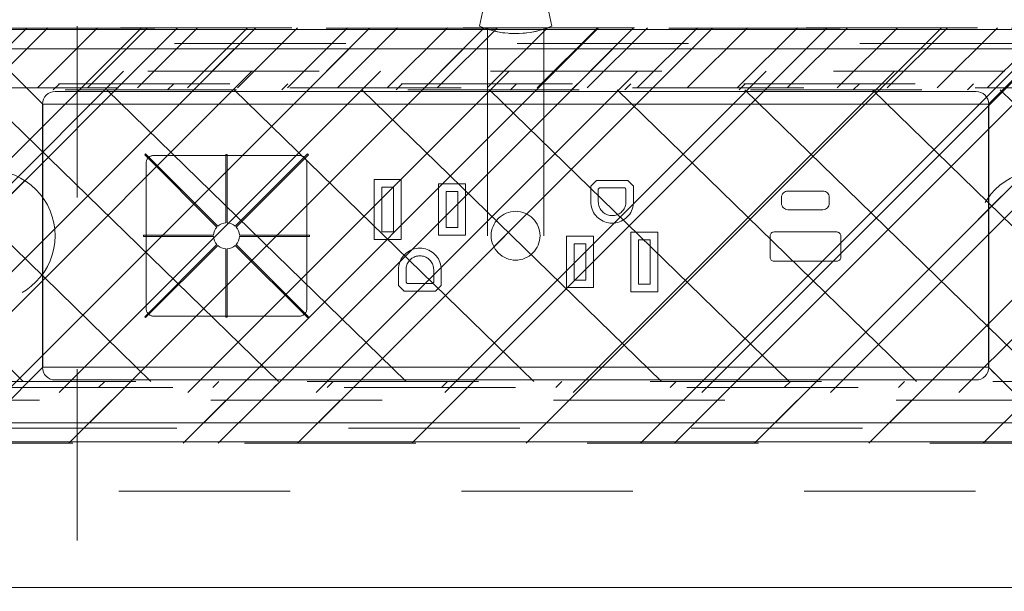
# Model space of a CAD drawing. Header units: inches. Extents: x -467 to -292, y -214 to 28.
# Tile 59 of 81: x -358.16 to -350.5, y 18.4 to 22.84. Entities that reach past the tile are written whole.
import ezdxf

# ---------------------------------------------------------------- set-up
doc = ezdxf.new("R2010")
doc.units = ezdxf.units.IN
doc.header["$LTSCALE"] = 32
doc.header["$MEASUREMENT"] = 0
doc.header["$PDMODE"] = 1
doc.header["$PDSIZE"] = -2
doc.linetypes.add('Dash Style-1', pattern=[0.083328, 0.041656, -0.041672])
for name, color, linetype, lineweight in [('Black', 7, 'Continuous', 18), ('DashLine', 7, 'Dash Style-1', 13), ('DashLineFill', 7, 'Dash Style-1', 13), ('Dean-Bezel', 7, 'Continuous', 18), ('Drawing', 7, 'Continuous', 18), ('Metal-UtilityGrommet', 7, 'Continuous', 13), ('None', 7, 'Continuous', 18), ('Slate-MetalShroud', 7, 'Continuous', 18), ('SolidLine', 7, 'Continuous', 15), ('Wood_1-H', 7, 'Continuous', 13)]:
    doc.layers.add(name, color=color, linetype=linetype, lineweight=lineweight)
doc.layers.add('Electrical', color=1, linetype='Dash Style-1', lineweight=15, true_color=0xff0000)
doc.layers.add('Textile-Cushion', color=7, linetype='Continuous', lineweight=18, true_color=0x4c4c4c)
pattern_1 = [(45, (0, 0), (-1.613, 1.9357), []), (45, (-1.0608, 1.0608), (-0.472346, 0.41676), [])]

# ---------------------------------------------------------------- blocks, each defined once
blk = doc.blocks.new('Group-25')
at = {"layer": 'Electrical', "linetype": 'Continuous', "lineweight": 5, "true_color": 0xdd0000}
h = blk.add_hatch(dxfattribs=at)
h.set_pattern_fill('ElectricalHatch', color=12, style=0, pattern_type=2)
h.set_pattern_definition([(45, (0, 0), (-0.33333333, -0.7222222), [])])
h.paths.add_polyline_path([(12.7579, -15.6969), (119.1752, -15.6969), (119.1752, -16.1654), (12.7579, -16.1654)])
at = {"layer": 'DashLine', "flags": 128}
blk.add_lwpolyline([(83.6673, -13.7677), (84.4154, -13.7677), (84.4154, -24.5709), (83.6673, -24.5709)], close=True, dxfattribs=at)
at = {"layer": 'Electrical', "flags": 128}
blk.add_lwpolyline([(12.7579, -15.6969), (119.1752, -15.6969), (119.1752, -16.1654), (12.7579, -16.1654)], close=True, dxfattribs=at)
blk = doc.blocks.new('Group-26')
at = {"layer": 'None'}
blk.add_blockref('Group-25', (0, 0), dxfattribs=at)
blk = doc.blocks.new('SL Overhead (2D)')
at = {"layer": 'None'}
blk.add_blockref('Group-26', (0, 0), dxfattribs=at)
at = {"layer": 'Drawing', "color": 0, "flags": 1}
for tag in ['Tag', 'Catalog', 'Option1', 'Option2', 'Option3', 'Option4', 'Option5', 'Option6', 'Option7', 'Option8', 'Option9', 'Option10', 'Option11', 'Option12', 'Custom', 'FinishGroup', 'Discount', 'Item2', 'Item3', 'Item6', 'Item8', 'Item9', 'Item10', 'Item12', 'Item13', 'Item16', 'Item18', 'Item19', 'Item20', 'Item21', 'Item22', 'Item23', 'Item24', 'Item25', 'Item1', 'Item4', 'Item5', 'Item7', 'Item11', 'Item14', 'Item15', 'Item17']:
    blk.add_attdef(tag, (-82.6696, -130.5265), '', height=0.00709, dxfattribs=at)
blk = doc.blocks.new('Group-42')
at = {"layer": 'Dean-Bezel'}
for p, q in [((4.11, 1.4545), (-4.11, 1.4545)), ((-3.6805, 1.024), (-3.6797, 1.023)), ((-3.6785, 1.023), (-3.6797, 1.023)), ((3.6797, 1.023), (3.6785, 1.023)), ((3.6805, 1.024), (3.6797, 1.023)), ((-2.853, 0.6102), (-2.8489, 0.6133)), ((-2.8489, 0.6133), (-2.8445, 0.6161)), ((-2.8445, 0.6161), (-2.84, 0.6185)), ((-2.84, 0.6185), (-2.8352, 0.6204)), ((-2.8352, 0.6204), (-2.8303, 0.622)), ((-2.8303, 0.622), (-2.8253, 0.6231)), ((-2.8253, 0.6231), (-2.8201, 0.6238)), ((-2.8201, 0.6238), (-2.815, 0.624)), ((-1.6831, 0.624), (-2.815, 0.624)), ((-1.6831, 0.624), (-1.678, 0.6238)), ((-1.678, 0.6238), (-1.6729, 0.6231)), ((-1.6729, 0.6231), (-1.6678, 0.622)), ((-1.6678, 0.622), (-1.6629, 0.6204)), ((-1.6629, 0.6204), (-1.6582, 0.6185)), ((-1.6582, 0.6185), (-1.6536, 0.6161)), ((-1.6536, 0.6161), (-1.6492, 0.6133)), ((-1.6492, 0.6133), (-1.6451, 0.6102)), ((-2.8738, 0.5701), (-2.8741, -0.5669)), ((-2.8738, 0.5701), (-2.8732, 0.5752)), ((-2.8732, 0.5752), (-2.872, 0.5802)), ((-2.872, 0.5802), (-2.8705, 0.5851)), ((-2.8705, 0.5851), (-2.8685, 0.5899)), ((-2.8685, 0.5899), (-2.8661, 0.5945)), ((-2.8661, 0.5945), (-2.8634, 0.5988)), ((-2.8634, 0.5988), (-2.8602, 0.6029)), ((-2.8602, 0.6029), (-2.8568, 0.6067)), ((-2.8568, 0.6067), (-2.853, 0.6102)), ((-1.6451, 0.6102), (-1.6414, 0.6067)), ((-1.6414, 0.6067), (-1.6379, 0.6029)), ((-1.6379, 0.6029), (-1.6347, 0.5988)), ((-1.6347, 0.5988), (-1.632, 0.5945)), ((-1.632, 0.5945), (-1.6296, 0.5899)), ((-1.6296, 0.5899), (-1.6276, 0.5851)), ((-1.6276, 0.5851), (-1.6261, 0.5802)), ((-1.6261, 0.5802), (-1.625, 0.5752)), ((-1.625, 0.5752), (-1.6243, 0.5701)), ((-1.6243, 0.5701), (-1.6241, -0.5669)), ((-1.0997, 0.4362), (-1.0997, -0.0282)), ((-0.8903, 0.4362), (-1.0997, 0.4362)), ((-0.8903, -0.0282), (-0.8903, 0.4362)), ((-0.5997, 0.4037), (-0.5997, 0.0043)), ((-0.3904, 0.4037), (-0.5997, 0.4037)), ((-0.3904, 0.0043), (-0.3904, 0.4037)), ((0.6289, 0.4307), (0.5843, 0.3861)), ((0.5843, 0.3861), (0.5843, 0.264)), ((0.8731, 0.4307), (0.6289, 0.4307)), ((0.8731, 0.4307), (0.9177, 0.3861)), ((0.9177, 0.264), (0.9177, 0.3861)), ((-1.0406, 0.0309), (-1.0406, 0.3771)), ((-0.9494, 0.3771), (-1.0406, 0.3771)), ((-0.9494, 0.3771), (-0.9494, 0.0309)), ((-0.5406, 0.0634), (-0.5406, 0.3446)), ((-0.4494, 0.3446), (-0.5406, 0.3446)), ((-0.4494, 0.3446), (-0.4494, 0.0634)), ((0.6434, 0.3617), (0.6533, 0.3716)), ((0.6434, 0.264), (0.6434, 0.3617)), ((0.8487, 0.3716), (0.6533, 0.3716)), ((0.8487, 0.3716), (0.8586, 0.3617)), ((0.8586, 0.3617), (0.8582, 0.2546)), ((0.5843, 0.264), (0.5849, 0.2494)), ((0.5849, 0.2494), (0.5869, 0.235)), ((0.5869, 0.235), (0.59, 0.2208)), ((0.6438, 0.2546), (0.6434, 0.264)), ((0.645, 0.2453), (0.6438, 0.2546)), ((0.647, 0.2362), (0.645, 0.2453)), ((0.6499, 0.2272), (0.647, 0.2362)), ((0.855, 0.2362), (0.8521, 0.2272)), ((0.857, 0.2453), (0.855, 0.2362)), ((0.8582, 0.2546), (0.857, 0.2453)), ((0.912, 0.2208), (0.9151, 0.235)), ((0.9151, 0.235), (0.9171, 0.2494)), ((0.9171, 0.2494), (0.9177, 0.264)), ((0.59, 0.2208), (0.5944, 0.207)), ((0.6, 0.1935), (0.5944, 0.207)), ((0.6, 0.1935), (0.6067, 0.1807)), ((0.6067, 0.1807), (0.6145, 0.1684)), ((0.6145, 0.1684), (0.6233, 0.1569)), ((0.6233, 0.1569), (0.6332, 0.1462)), ((0.6535, 0.2185), (0.6499, 0.2272)), ((0.6578, 0.2102), (0.6535, 0.2185)), ((0.6628, 0.2023), (0.6578, 0.2102)), ((0.6686, 0.1948), (0.6628, 0.2023)), ((0.6749, 0.1879), (0.6686, 0.1948)), ((0.6818, 0.1816), (0.6749, 0.1879)), ((0.6893, 0.1759), (0.6818, 0.1816)), ((0.6972, 0.1708), (0.6893, 0.1759)), ((0.7055, 0.1665), (0.6972, 0.1708)), ((0.7142, 0.1629), (0.7055, 0.1665)), ((0.7232, 0.1601), (0.7142, 0.1629)), ((0.7323, 0.1581), (0.7232, 0.1601)), ((0.7416, 0.1568), (0.7323, 0.1581)), ((0.751, 0.1564), (0.7416, 0.1568)), ((0.7604, 0.1568), (0.751, 0.1564)), ((0.7697, 0.1581), (0.7604, 0.1568)), ((0.7788, 0.1601), (0.7697, 0.1581)), ((0.7878, 0.1629), (0.7788, 0.1601)), ((0.7965, 0.1665), (0.7878, 0.1629)), ((0.8048, 0.1708), (0.7965, 0.1665)), ((0.8127, 0.1759), (0.8048, 0.1708)), ((0.8202, 0.1816), (0.8127, 0.1759)), ((0.8271, 0.1879), (0.8202, 0.1816)), ((0.8334, 0.1948), (0.8271, 0.1879)), ((0.8392, 0.2023), (0.8334, 0.1948)), ((0.8442, 0.2102), (0.8392, 0.2023)), ((0.8485, 0.2185), (0.8442, 0.2102)), ((0.8521, 0.2272), (0.8485, 0.2185)), ((0.8688, 0.1462), (0.8787, 0.1569)), ((0.8787, 0.1569), (0.8875, 0.1684)), ((0.8875, 0.1684), (0.8953, 0.1807)), ((0.8953, 0.1807), (0.902, 0.1935)), ((0.902, 0.1935), (0.9076, 0.207)), ((0.9076, 0.207), (0.912, 0.2208)), ((0.6332, 0.1462), (0.6439, 0.1363)), ((0.6439, 0.1363), (0.6554, 0.1275)), ((0.6554, 0.1275), (0.6677, 0.1197)), ((0.6677, 0.1197), (0.6806, 0.113)), ((0.6806, 0.113), (0.694, 0.1074)), ((0.694, 0.1074), (0.7079, 0.103)), ((0.7079, 0.103), (0.7221, 0.0999)), ((0.7221, 0.0999), (0.7365, 0.098)), ((0.7365, 0.098), (0.751, 0.0974)), ((0.751, 0.0974), (0.7655, 0.098)), ((0.7655, 0.098), (0.7799, 0.0999)), ((0.7799, 0.0999), (0.7941, 0.103)), ((0.7941, 0.103), (0.808, 0.1074)), ((0.808, 0.1074), (0.8214, 0.113)), ((0.8214, 0.113), (0.8343, 0.1197)), ((0.8343, 0.1197), (0.8466, 0.1275)), ((0.8466, 0.1275), (0.8581, 0.1363)), ((0.8581, 0.1363), (0.8688, 0.1462)), ((-0.9494, 0.0309), (-1.0406, 0.0309)), ((-0.3904, 0.0043), (-0.5997, 0.0043)), ((-0.4494, 0.0634), (-0.5406, 0.0634)), ((0.8963, 0.0282), (0.8963, -0.4362)), ((1.1057, 0.0282), (0.8963, 0.0282)), ((1.1057, -0.4362), (1.1057, 0.0282)), ((-0.8903, -0.0282), (-1.0997, -0.0282)), ((0.3964, -0.0043), (0.3964, -0.4037)), ((0.6057, -0.0043), (0.3964, -0.0043)), ((0.4554, -0.3446), (0.4554, -0.0634)), ((0.5466, -0.0634), (0.4554, -0.0634)), ((0.5466, -0.0634), (0.5466, -0.3446)), ((0.6057, -0.4037), (0.6057, -0.0043)), ((0.9554, -0.3771), (0.9554, -0.0309)), ((1.0466, -0.0309), (0.9554, -0.0309)), ((1.0466, -0.0309), (1.0466, -0.3771)), ((-0.8628, -0.1462), (-0.8727, -0.1569)), ((-0.8521, -0.1363), (-0.8628, -0.1462)), ((-0.8406, -0.1275), (-0.8521, -0.1363)), ((-0.8283, -0.1197), (-0.8406, -0.1275)), ((-0.8154, -0.113), (-0.8283, -0.1197)), ((-0.802, -0.1074), (-0.8154, -0.113)), ((-0.7881, -0.103), (-0.802, -0.1074)), ((-0.7739, -0.0999), (-0.7881, -0.103)), ((-0.7595, -0.098), (-0.7739, -0.0999)), ((-0.745, -0.0974), (-0.7595, -0.098)), ((-0.7305, -0.098), (-0.745, -0.0974)), ((-0.7161, -0.0999), (-0.7305, -0.098)), ((-0.7019, -0.103), (-0.7161, -0.0999)), ((-0.688, -0.1074), (-0.7019, -0.103)), ((-0.6746, -0.113), (-0.688, -0.1074)), ((-0.6617, -0.1197), (-0.6746, -0.113)), ((-0.6494, -0.1275), (-0.6617, -0.1197)), ((-0.6379, -0.1363), (-0.6494, -0.1275)), ((-0.6272, -0.1462), (-0.6379, -0.1363)), ((-0.6173, -0.1569), (-0.6272, -0.1462)), ((-0.906, -0.2208), (-0.9091, -0.235)), ((-0.9016, -0.207), (-0.906, -0.2208)), ((-0.896, -0.1935), (-0.9016, -0.207)), ((-0.8893, -0.1807), (-0.896, -0.1935)), ((-0.8815, -0.1684), (-0.8893, -0.1807)), ((-0.8727, -0.1569), (-0.8815, -0.1684)), ((-0.849, -0.2362), (-0.8461, -0.2272)), ((-0.8461, -0.2272), (-0.8425, -0.2185)), ((-0.8425, -0.2185), (-0.8382, -0.2102)), ((-0.8382, -0.2102), (-0.8332, -0.2023)), ((-0.8332, -0.2023), (-0.8274, -0.1948)), ((-0.8274, -0.1948), (-0.8211, -0.1879)), ((-0.8211, -0.1879), (-0.8142, -0.1816)), ((-0.8142, -0.1816), (-0.8067, -0.1759)), ((-0.8067, -0.1759), (-0.7988, -0.1708)), ((-0.7988, -0.1708), (-0.7905, -0.1665)), ((-0.7905, -0.1665), (-0.7818, -0.1629)), ((-0.7818, -0.1629), (-0.7728, -0.1601)), ((-0.7728, -0.1601), (-0.7637, -0.1581)), ((-0.7637, -0.1581), (-0.7544, -0.1568)), ((-0.7544, -0.1568), (-0.745, -0.1564)), ((-0.745, -0.1564), (-0.7356, -0.1568)), ((-0.7356, -0.1568), (-0.7263, -0.1581)), ((-0.7263, -0.1581), (-0.7172, -0.1601)), ((-0.7172, -0.1601), (-0.7082, -0.1629)), ((-0.7082, -0.1629), (-0.6995, -0.1665)), ((-0.6995, -0.1665), (-0.6912, -0.1708)), ((-0.6912, -0.1708), (-0.6833, -0.1759)), ((-0.6833, -0.1759), (-0.6758, -0.1816)), ((-0.6758, -0.1816), (-0.6689, -0.1879)), ((-0.6689, -0.1879), (-0.6626, -0.1948)), ((-0.6626, -0.1948), (-0.6568, -0.2023)), ((-0.6568, -0.2023), (-0.6518, -0.2102)), ((-0.6518, -0.2102), (-0.6475, -0.2185)), ((-0.6475, -0.2185), (-0.6439, -0.2272)), ((-0.6439, -0.2272), (-0.641, -0.2362)), ((-0.6085, -0.1684), (-0.6173, -0.1569)), ((-0.6007, -0.1807), (-0.6085, -0.1684)), ((-0.594, -0.1935), (-0.6007, -0.1807)), ((-0.5884, -0.207), (-0.594, -0.1935)), ((-0.584, -0.2208), (-0.5884, -0.207)), ((-0.5809, -0.235), (-0.584, -0.2208)), ((-0.9111, -0.2494), (-0.9117, -0.264)), ((-0.9117, -0.264), (-0.9117, -0.3861)), ((-0.9091, -0.235), (-0.9111, -0.2494)), ((-0.8526, -0.3617), (-0.8522, -0.2546)), ((-0.8522, -0.2546), (-0.851, -0.2453)), ((-0.851, -0.2453), (-0.849, -0.2362)), ((-0.641, -0.2362), (-0.639, -0.2453)), ((-0.639, -0.2453), (-0.6378, -0.2546)), ((-0.6378, -0.2546), (-0.6374, -0.264)), ((-0.6374, -0.264), (-0.6374, -0.3617)), ((-0.5789, -0.2494), (-0.5809, -0.235)), ((-0.5783, -0.264), (-0.5789, -0.2494)), ((-0.5783, -0.264), (-0.5783, -0.3861)), ((-0.8427, -0.3716), (-0.8526, -0.3617)), ((-0.6473, -0.3716), (-0.8427, -0.3716)), ((-0.6473, -0.3716), (-0.6374, -0.3617)), ((0.5466, -0.3446), (0.4554, -0.3446)), ((1.0466, -0.3771), (0.9554, -0.3771)), ((-0.9117, -0.3861), (-0.8671, -0.4307)), ((-0.6229, -0.4307), (-0.8671, -0.4307)), ((-0.6229, -0.4307), (-0.5783, -0.3861)), ((0.6057, -0.4037), (0.3964, -0.4037)), ((1.1057, -0.4362), (0.8963, -0.4362)), ((3.6785, -1.023), (3.6785, -0.5311)), ((-2.8738, -0.5721), (-2.8741, -0.5669)), ((-2.8732, -0.5772), (-2.8738, -0.5721)), ((-2.872, -0.5822), (-2.8732, -0.5772)), ((-2.8705, -0.5871), (-2.872, -0.5822)), ((-2.8685, -0.5919), (-2.8705, -0.5871)), ((-2.8661, -0.5965), (-2.8685, -0.5919)), ((-2.8634, -0.6008), (-2.8661, -0.5965)), ((-2.8602, -0.6049), (-2.8634, -0.6008)), ((-2.8568, -0.6087), (-2.8602, -0.6049)), ((-2.853, -0.6122), (-2.8568, -0.6087)), ((-2.8489, -0.6153), (-2.853, -0.6122)), ((-1.6451, -0.6122), (-1.6492, -0.6153)), ((-1.6414, -0.6087), (-1.6451, -0.6122)), ((-1.6379, -0.6049), (-1.6414, -0.6087)), ((-1.6347, -0.6008), (-1.6379, -0.6049)), ((-1.632, -0.5965), (-1.6347, -0.6008)), ((-1.6296, -0.5919), (-1.632, -0.5965)), ((-1.6276, -0.5871), (-1.6296, -0.5919)), ((-1.6261, -0.5822), (-1.6276, -0.5871)), ((-1.625, -0.5772), (-1.6261, -0.5822)), ((-1.6243, -0.5721), (-1.625, -0.5772)), ((-1.6241, -0.5669), (-1.6243, -0.5721)), ((-2.8445, -0.6181), (-2.8489, -0.6153)), ((-2.84, -0.6205), (-2.8445, -0.6181)), ((-2.8352, -0.6224), (-2.84, -0.6205)), ((-2.8303, -0.624), (-2.8352, -0.6224)), ((-2.8253, -0.6251), (-2.8303, -0.624)), ((-2.8201, -0.6258), (-2.8253, -0.6251)), ((-2.815, -0.626), (-2.8201, -0.6258)), ((-1.6831, -0.626), (-2.815, -0.626)), ((-1.678, -0.6258), (-1.6831, -0.626)), ((-1.6729, -0.6251), (-1.678, -0.6258)), ((-1.6678, -0.624), (-1.6729, -0.6251)), ((-1.6629, -0.6224), (-1.6678, -0.624)), ((-1.6582, -0.6205), (-1.6629, -0.6224)), ((-1.6536, -0.6181), (-1.6582, -0.6205)), ((-1.6492, -0.6153), (-1.6536, -0.6181)), ((3.6785, -1.023), (3.7267, -1.0712)), ((4.11, -1.4545), (-4.11, -1.4545))]:
    blk.add_line(p, q, dxfattribs=at)
blk = doc.blocks.new('Dean-PPUG-BK (2D)')
at = {"layer": 'DashLineFill', "linetype": 'Continuous', "lineweight": 13}
h = blk.add_hatch(dxfattribs=at)
h.set_pattern_fill('Steel', color=253, style=0, pattern_type=2)
h.set_pattern_definition(pattern_1)
h.paths.add_polyline_path([(-4.11, 1.4545), (4.11, 1.4545), (4.11, -1.4545), (-4.11, -1.4545)])
h = blk.add_hatch(dxfattribs=at)
h.set_pattern_fill('Steel', color=253, style=0, pattern_type=2)
h.set_pattern_definition(pattern_1)
h.paths.add_polyline_path([(-4.091, 0.5085), (-4.0412, 0.5061), (-3.9918, 0.4987), (-3.9434, 0.4866), (-3.8964, 0.4698), (-3.8513, 0.4485), (-3.8085, 0.4228), (-3.7684, 0.3931), (-3.7314, 0.3596), (-3.6979, 0.3226), (-3.6682, 0.2825), (-3.6425, 0.2397), (-3.6212, 0.1946), (-3.6044, 0.1476), (-3.5923, 0.0992), (-3.5849, 0.0498), (-3.5825, 0), (-3.5849, -0.0498), (-3.5923, -0.0992), (-3.6044, -0.1476), (-3.6212, -0.1946), (-3.6425, -0.2397), (-3.6682, -0.2825), (-3.6979, -0.3226), (-3.7314, -0.3596), (-3.7684, -0.3931), (-3.8085, -0.4228), (-3.8513, -0.4485), (-3.8964, -0.4698), (-3.9434, -0.4866), (-3.9918, -0.4987), (-4.0412, -0.5061), (-4.091, -0.5085), (-4.1408, -0.5061), (-4.1902, -0.4987), (-4.2386, -0.4866), (-4.2856, -0.4698), (-4.3307, -0.4485), (-4.3735, -0.4228), (-4.4136, -0.3931), (-4.4506, -0.3596), (-4.4841, -0.3226), (-4.5138, -0.2825), (-4.5395, -0.2397), (-4.5608, -0.1946), (-4.5776, -0.1476), (-4.5897, -0.0992), (-4.5971, -0.0498), (-4.5995, 0), (-4.5971, 0.0498), (-4.5897, 0.0992), (-4.5776, 0.1476), (-4.5608, 0.1946), (-4.5395, 0.2397), (-4.5138, 0.2825), (-4.4841, 0.3226), (-4.4506, 0.3596), (-4.4136, 0.3931), (-4.3735, 0.4228), (-4.3307, 0.4485), (-4.2856, 0.4698), (-4.2386, 0.4866), (-4.1902, 0.4987), (-4.1408, 0.5061)])
h = blk.add_hatch(dxfattribs=at)
h.set_pattern_fill('Steel', color=253, style=0, pattern_type=2)
h.set_pattern_definition(pattern_1)
h.paths.add_polyline_path([(4.091, 0.5085), (4.1408, 0.5061), (4.1902, 0.4987), (4.2386, 0.4866), (4.2856, 0.4698), (4.3307, 0.4485), (4.3735, 0.4228), (4.4136, 0.3931), (4.4506, 0.3596), (4.4841, 0.3226), (4.5138, 0.2825), (4.5395, 0.2397), (4.5608, 0.1946), (4.5776, 0.1476), (4.5897, 0.0992), (4.5971, 0.0498), (4.5995, 0), (4.5971, -0.0498), (4.5897, -0.0992), (4.5776, -0.1476), (4.5608, -0.1946), (4.5395, -0.2397), (4.5138, -0.2825), (4.4841, -0.3226), (4.4506, -0.3596), (4.4136, -0.3931), (4.3735, -0.4228), (4.3307, -0.4485), (4.2856, -0.4698), (4.2386, -0.4866), (4.1902, -0.4987), (4.1408, -0.5061), (4.091, -0.5085), (4.0412, -0.5061), (3.9918, -0.4987), (3.9434, -0.4866), (3.8964, -0.4698), (3.8513, -0.4485), (3.8085, -0.4228), (3.7684, -0.3931), (3.7314, -0.3596), (3.6979, -0.3226), (3.6682, -0.2825), (3.6425, -0.2397), (3.6212, -0.1946), (3.6044, -0.1476), (3.5923, -0.0992), (3.5849, -0.0498), (3.5825, 0), (3.5849, 0.0498), (3.5923, 0.0992), (3.6044, 0.1476), (3.6212, 0.1946), (3.6425, 0.2397), (3.6682, 0.2825), (3.6979, 0.3226), (3.7314, 0.3596), (3.7684, 0.3931), (3.8085, 0.4228), (3.8513, 0.4485), (3.8964, 0.4698), (3.9434, 0.4866), (3.9918, 0.4987), (4.0412, 0.5061)])
h = blk.add_hatch(dxfattribs=at)
h.set_pattern_fill('Steel', color=253, style=0, pattern_type=2)
h.set_pattern_definition(pattern_1)
h.paths.add_polyline_path([(0, 0.19), (0.0186, 0.1891), (0.0371, 0.1863), (0.0552, 0.1818), (0.0727, 0.1755), (0.0896, 0.1676), (0.1056, 0.158), (0.1205, 0.1469), (0.1344, 0.1344), (0.1469, 0.1205), (0.158, 0.1056), (0.1676, 0.0896), (0.1755, 0.0727), (0.1818, 0.0552), (0.1863, 0.0371), (0.1891, 0.0186), (0.19, 0), (0.1891, -0.0186), (0.1863, -0.0371), (0.1818, -0.0552), (0.1755, -0.0727), (0.1676, -0.0896), (0.158, -0.1056), (0.1469, -0.1205), (0.1344, -0.1344), (0.1205, -0.1469), (0.1056, -0.158), (0.0896, -0.1676), (0.0727, -0.1755), (0.0552, -0.1818), (0.0371, -0.1863), (0.0186, -0.1891), (0, -0.19), (-0.0186, -0.1891), (-0.0371, -0.1863), (-0.0552, -0.1818), (-0.0727, -0.1755), (-0.0896, -0.1676), (-0.1056, -0.158), (-0.1205, -0.1469), (-0.1344, -0.1344), (-0.1469, -0.1205), (-0.158, -0.1056), (-0.1676, -0.0896), (-0.1755, -0.0727), (-0.1818, -0.0552), (-0.1863, -0.0371), (-0.1891, -0.0186), (-0.19, 0), (-0.1891, 0.0186), (-0.1863, 0.0371), (-0.1818, 0.0552), (-0.1755, 0.0727), (-0.1676, 0.0896), (-0.158, 0.1056), (-0.1469, 0.1205), (-0.1344, 0.1344), (-0.1205, 0.1469), (-0.1056, 0.158), (-0.0896, 0.1676), (-0.0727, 0.1755), (-0.0552, 0.1818), (-0.0371, 0.1863), (-0.0186, 0.1891)])
at = {"layer": 'Black'}
for p, q in [((-0.1474, 2.2684), (-0.2813, 1.6308)), ((0.2812, 1.6308), (0.1474, 2.2684)), ((-0.2813, 1.6308), (-0.2273, 1.6098)), ((-0.2273, 1.6098), (-0.2188, 1.6069)), ((-0.2273, 1.6098), (-0.1719, 1.5932)), ((0.1719, 1.5932), (0.2273, 1.6098)), ((0.2136, 1.6052), (0.2273, 1.6098)), ((0.2273, 1.6098), (0.2812, 1.6308)), ((-0.2188, 1.6069), (-0.2188, 0)), ((-0.2188, 1.6069), (-0.2154, 1.6058)), ((-0.2136, 1.6052), (-0.2154, 1.6058)), ((-0.2056, 1.6027), (-0.2136, 1.6052)), ((-0.2056, 1.6027), (-0.2021, 1.6016)), ((-0.2021, 1.6016), (-0.1983, 1.6005)), ((-0.1983, 1.6005), (-0.1894, 1.5979)), ((-0.1894, 1.5979), (-0.1792, 1.5951)), ((-0.1792, 1.5951), (-0.1725, 1.5934)), ((-0.1152, 1.5813), (-0.1719, 1.5932)), ((-0.1719, 1.5932), (-0.1676, 1.5922)), ((-0.1676, 1.5922), (-0.1547, 1.5891)), ((-0.1547, 1.5891), (-0.1406, 1.5861)), ((-0.1255, 1.5831), (-0.1152, 1.5813)), ((-0.1152, 1.5813), (-0.101, 1.5791)), ((-0.1152, 1.5813), (-0.0578, 1.5742)), ((-0.0837, 1.5768), (-0.101, 1.5791)), ((-0.0837, 1.5768), (-0.0578, 1.5742)), ((-0.0578, 1.5742), (-0.0473, 1.5734)), ((-0.0578, 1.5742), (0, 1.5718)), ((-0.038, 1.5728), (-0.0473, 1.5734)), ((-0.038, 1.5728), (-0.0285, 1.5724)), ((-0.0285, 1.5724), (0, 1.5718)), ((0.0578, 1.5742), (0, 1.5718)), ((0, 1.5718), (0.0095, 1.5718)), ((0.0095, 1.5718), (0.0191, 1.572)), ((0.0191, 1.572), (0.0286, 1.5724)), ((0.0286, 1.5724), (0.0566, 1.5741)), ((0.0566, 1.5741), (0.0578, 1.5742)), ((0.0578, 1.5742), (0.1152, 1.5813)), ((0.0578, 1.5742), (0.0748, 1.5758)), ((0.0837, 1.5768), (0.1152, 1.5813)), ((0.1152, 1.5813), (0.1719, 1.5932)), ((0.1164, 1.5816), (0.1255, 1.5831)), ((0.1406, 1.5861), (0.1255, 1.5831)), ((0.1406, 1.5861), (0.1676, 1.5922)), ((0.1676, 1.5922), (0.1719, 1.5932)), ((0.1983, 1.6005), (0.1725, 1.5934)), ((0.1983, 1.6005), (0.2021, 1.6016)), ((0.2021, 1.6016), (0.2136, 1.6052)), ((0.2187, 1.6069), (0.2187, 0))]:
    blk.add_line(p, q, dxfattribs=at)
at = {"layer": 'Black', "color": 9}
for p, q in [((-4.11, 1.4545), (-3.6785, 1.023)), ((4.11, 1.4545), (3.6785, 1.023)), ((-4.11, -1.4545), (-3.6785, -1.023)), ((4.11, -1.4545), (3.6785, -1.023))]:
    blk.add_line(p, q, dxfattribs=at)
at = {"layer": 'Black', "color": 9, "flags": 128}
blk.add_lwpolyline([(-3.6785, 1.023), (3.6785, 1.023), (3.6785, -1.023), (-3.6785, -1.023)], close=True, dxfattribs=at)
at = {"layer": 'Black', "linetype": 'Continuous', "lineweight": 5}
blk.add_point((0, 0), dxfattribs=at)
at = {"layer": 'DashLineFill', "flags": 128}
for points in [[(-4.11, 1.4545), (4.11, 1.4545), (4.11, -1.4545), (-4.11, -1.4545)], [(-4.091, 0.5085), (-4.0412, 0.5061), (-3.9918, 0.4987), (-3.9434, 0.4866), (-3.8964, 0.4698), (-3.8513, 0.4485), (-3.8085, 0.4228), (-3.7684, 0.3931), (-3.7314, 0.3596), (-3.6979, 0.3226), (-3.6682, 0.2825), (-3.6425, 0.2397), (-3.6212, 0.1946), (-3.6044, 0.1476), (-3.5923, 0.0992), (-3.5849, 0.0498), (-3.5825, 0), (-3.5849, -0.0498), (-3.5923, -0.0992), (-3.6044, -0.1476), (-3.6212, -0.1946), (-3.6425, -0.2397), (-3.6682, -0.2825), (-3.6979, -0.3226), (-3.7314, -0.3596), (-3.7684, -0.3931), (-3.8085, -0.4228), (-3.8513, -0.4485), (-3.8964, -0.4698), (-3.9434, -0.4866), (-3.9918, -0.4987), (-4.0412, -0.5061), (-4.091, -0.5085), (-4.1408, -0.5061), (-4.1902, -0.4987), (-4.2386, -0.4866), (-4.2856, -0.4698), (-4.3307, -0.4485), (-4.3735, -0.4228), (-4.4136, -0.3931), (-4.4506, -0.3596), (-4.4841, -0.3226), (-4.5138, -0.2825), (-4.5395, -0.2397), (-4.5608, -0.1946), (-4.5776, -0.1476), (-4.5897, -0.0992), (-4.5971, -0.0498), (-4.5995, 0), (-4.5971, 0.0498), (-4.5897, 0.0992), (-4.5776, 0.1476), (-4.5608, 0.1946), (-4.5395, 0.2397), (-4.5138, 0.2825), (-4.4841, 0.3226), (-4.4506, 0.3596), (-4.4136, 0.3931), (-4.3735, 0.4228), (-4.3307, 0.4485), (-4.2856, 0.4698), (-4.2386, 0.4866), (-4.1902, 0.4987), (-4.1408, 0.5061)], [(4.091, 0.5085), (4.1408, 0.5061), (4.1902, 0.4987), (4.2386, 0.4866), (4.2856, 0.4698), (4.3307, 0.4485), (4.3735, 0.4228), (4.4136, 0.3931), (4.4506, 0.3596), (4.4841, 0.3226), (4.5138, 0.2825), (4.5395, 0.2397), (4.5608, 0.1946), (4.5776, 0.1476), (4.5897, 0.0992), (4.5971, 0.0498), (4.5995, 0), (4.5971, -0.0498), (4.5897, -0.0992), (4.5776, -0.1476), (4.5608, -0.1946), (4.5395, -0.2397), (4.5138, -0.2825), (4.4841, -0.3226), (4.4506, -0.3596), (4.4136, -0.3931), (4.3735, -0.4228), (4.3307, -0.4485), (4.2856, -0.4698), (4.2386, -0.4866), (4.1902, -0.4987), (4.1408, -0.5061), (4.091, -0.5085), (4.0412, -0.5061), (3.9918, -0.4987), (3.9434, -0.4866), (3.8964, -0.4698), (3.8513, -0.4485), (3.8085, -0.4228), (3.7684, -0.3931), (3.7314, -0.3596), (3.6979, -0.3226), (3.6682, -0.2825), (3.6425, -0.2397), (3.6212, -0.1946), (3.6044, -0.1476), (3.5923, -0.0992), (3.5849, -0.0498), (3.5825, 0), (3.5849, 0.0498), (3.5923, 0.0992), (3.6044, 0.1476), (3.6212, 0.1946), (3.6425, 0.2397), (3.6682, 0.2825), (3.6979, 0.3226), (3.7314, 0.3596), (3.7684, 0.3931), (3.8085, 0.4228), (3.8513, 0.4485), (3.8964, 0.4698), (3.9434, 0.4866), (3.9918, 0.4987), (4.0412, 0.5061)], [(0, 0.19), (0.0186, 0.1891), (0.0371, 0.1863), (0.0552, 0.1818), (0.0727, 0.1755), (0.0896, 0.1676), (0.1056, 0.158), (0.1205, 0.1469), (0.1344, 0.1344), (0.1469, 0.1205), (0.158, 0.1056), (0.1676, 0.0896), (0.1755, 0.0727), (0.1818, 0.0552), (0.1863, 0.0371), (0.1891, 0.0186), (0.19, 0), (0.1891, -0.0186), (0.1863, -0.0371), (0.1818, -0.0552), (0.1755, -0.0727), (0.1676, -0.0896), (0.158, -0.1056), (0.1469, -0.1205), (0.1344, -0.1344), (0.1205, -0.1469), (0.1056, -0.158), (0.0896, -0.1676), (0.0727, -0.1755), (0.0552, -0.1818), (0.0371, -0.1863), (0.0186, -0.1891), (0, -0.19), (-0.0186, -0.1891), (-0.0371, -0.1863), (-0.0552, -0.1818), (-0.0727, -0.1755), (-0.0896, -0.1676), (-0.1056, -0.158), (-0.1205, -0.1469), (-0.1344, -0.1344), (-0.1469, -0.1205), (-0.158, -0.1056), (-0.1676, -0.0896), (-0.1755, -0.0727), (-0.1818, -0.0552), (-0.1863, -0.0371), (-0.1891, -0.0186), (-0.19, 0), (-0.1891, 0.0186), (-0.1863, 0.0371), (-0.1818, 0.0552), (-0.1755, 0.0727), (-0.1676, 0.0896), (-0.158, 0.1056), (-0.1469, 0.1205), (-0.1344, 0.1344), (-0.1205, 0.1469), (-0.1056, 0.158), (-0.0896, 0.1676), (-0.0727, 0.1755), (-0.0552, 0.1818), (-0.0371, 0.1863), (-0.0186, 0.1891)]]:
    blk.add_lwpolyline(points, close=True, dxfattribs=at)
at = {"layer": 'SolidLine', "flags": 128}
for points in [[(-2.244, -0.6335), (-2.254, -0.6335), (-2.254, -0.1019, -0.173417), (-2.3172, -0.0757), (-2.8785, -0.637), (-2.8856, -0.63), (-2.3242, -0.0687, -0.173417), (-2.3504, -0.0055), (-2.8951, -0.0055), (-2.8951, 0.0045), (-2.3504, 0.0045, -0.173417), (-2.3242, 0.0676), (-2.8856, 0.629), (-2.8785, 0.636), (-2.3172, 0.0747, -0.173417), (-2.254, 0.1009), (-2.254, 0.6325), (-2.244, 0.6325), (-2.244, 0.1009, -0.173417), (-2.1809, 0.0747), (-1.6196, 0.636), (-1.6125, 0.629), (-2.1738, 0.0676, -0.173417), (-2.1476, 0.0045), (-1.6029, 0.0045), (-1.6029, -0.0055), (-2.1476, -0.0055, -0.173417), (-2.1738, -0.0687), (-1.6125, -0.63), (-1.6196, -0.637), (-2.1809, -0.0757, -0.173417), (-2.244, -0.1019)], [(2.069, 0.2981, -0.414214), (2.1182, 0.3473), (2.3911, 0.3473, -0.414214), (2.4403, 0.2981), (2.4403, 0.2515, -0.414214), (2.3911, 0.2023), (2.1182, 0.2023, -0.414214), (2.069, 0.2515)], [(1.9797, -0.0022, -0.414214), (2.0112, 0.0293), (2.4982, 0.0293, -0.414214), (2.5297, -0.0022), (2.5297, -0.1672, -0.414214), (2.4982, -0.1987), (2.0112, -0.1987, -0.414214), (1.9797, -0.1672)]]:
    blk.add_lwpolyline(points, format="xyb", close=True, dxfattribs=at)
at = {"layer": 'Black', "color": 7}
blk.add_blockref('Group-42', (0, 0), dxfattribs=at)
blk = doc.blocks.new('Group-44')
at = {"layer": 'SolidLine', "flags": 128}
blk.add_lwpolyline([(36.1614, -4.2913, -0.414214), (36.2598, -4.1929), (43.4252, -4.1929, -0.414214), (43.5236, -4.2913), (43.5236, -6.3386, -0.414214), (43.4252, -6.437), (36.2598, -6.437, -0.414214), (36.1614, -6.3386)], format="xyb", close=True, dxfattribs=at)
at = {"layer": 'SolidLine', "linetype": 'Continuous', "lineweight": 5}
blk.add_point((39.8425, -5.315), dxfattribs=at)
at = {"layer": 'SolidLine', "color": 7}
blk.add_blockref('Dean-PPUG-BK (2D)', (39.8425, -5.315), dxfattribs=at)
blk = doc.blocks.new('Group-47')
at = {"layer": 'Textile-Cushion', "color": 31, "linetype": 'Continuous', "true_color": 0xffc198}
for p, q in [((-3.9174, 1.2795), (-5.6693, -0.4724)), ((-2.9174, 1.2795), (-5.4174, -1.2204)), ((-1.9174, 1.2795), (-4.4174, -1.2204)), ((-0.9174, 1.2795), (-3.4174, -1.2204)), ((0.0826, 1.2795), (-2.4174, -1.2204)), ((1.0826, 1.2795), (-1.4174, -1.2204)), ((2.0826, 1.2795), (-0.4174, -1.2204)), ((3.0826, 1.2795), (0.5826, -1.2204)), ((4.0826, 1.2795), (1.5826, -1.2204)), ((5.0826, 1.2795), (2.5826, -1.2204))]:
    blk.add_line(p, q, dxfattribs=at)
blk = doc.blocks.new('SlateShroudSleeve (2D)')
at = {"layer": 'DashLineFill', "linetype": 'Continuous', "lineweight": 13}
h = blk.add_hatch(dxfattribs=at)
h.set_pattern_fill('Steel', color=253, style=0, pattern_type=2)
h.set_pattern_definition(pattern_1)
edge = h.paths.add_edge_path()
edge.add_line((-6.0039, 0.9685), (-6.0039, -0.9685))
edge.add_arc((-5.3583, -0.9685), 0.6457, 180, 225)
edge.add_arc((-5.3583, -0.9685), 0.6457, 225, 270)
edge.add_line((-5.3583, -1.6142), (5.3583, -1.6142))
edge.add_arc((5.3583, -0.9685), 0.6457, 270, 360)
edge.add_line((6.0039, -0.9685), (6.0039, 0.9685))
edge.add_arc((5.3583, 0.9685), 0.6457, 0, 45)
edge.add_arc((5.3583, 0.9685), 0.6457, 45, 90)
edge.add_line((5.3583, 1.6142), (-5.3583, 1.6142))
edge.add_arc((-5.3583, 0.9685), 0.6457, 90, 180)
edge.add_line((-6.0039, 0.9685), (-6.0039, 0.9685))
edge = h.paths.add_edge_path()
edge.add_arc((5.3583, -0.9685), 0.311, 270, 360)
edge.add_line((5.6693, -0.9685), (5.6693, 0.9685))
edge.add_arc((5.3583, 0.9685), 0.311, 360, 405)
edge.add_arc((5.3583, 0.9685), 0.311, 45, 90)
edge.add_line((5.3583, 1.2795), (-5.3583, 1.2795))
edge.add_arc((-5.3583, 0.9685), 0.311, 90, 180)
edge.add_line((-5.6693, 0.9685), (-5.6693, -0.9685))
edge.add_arc((-5.3583, -0.9685), 0.311, 180, 225)
edge.add_arc((-5.3583, -0.9685), 0.311, 225, 270)
edge.add_line((-5.3583, -1.2795), (5.3583, -1.2795))
at = {"layer": 'DashLine', "lineweight": 13, "transparency": 33554687, "flags": 128}
blk.add_lwpolyline([(-5.8858, 0.9685, -0.414214), (-5.3583, 1.4961), (5.3583, 1.4961, -0.414214), (5.8858, 0.9685), (5.8858, -0.9685, -0.414214), (5.3583, -1.4961), (-5.3583, -1.4961, -0.414214), (-5.8858, -0.9685)], format="xyb", close=True, dxfattribs=at)
at = {"layer": 'DashLineFill', "lineweight": 13, "flags": 128}
for points in [[(-6.0039, 0.9685), (-6.0039, -0.9685, 0.198912), (-5.8148, -1.4251, 0.198912), (-5.3583, -1.6142), (5.3583, -1.6142, 0.414214), (6.0039, -0.9685), (6.0039, 0.9685, 0.198912), (5.8148, 1.4251, 0.198912), (5.3583, 1.6142), (-5.3583, 1.6142, 0.414214), (-6.0039, 0.9685)], [(5.3583, -1.2795, 0.414214), (5.6693, -0.9685), (5.6693, 0.9685, 0.198912), (5.5782, 1.1884, 0.198912), (5.3583, 1.2795), (-5.3583, 1.2795, 0.414214), (-5.6693, 0.9685), (-5.6693, -0.9685, 0.198912), (-5.5782, -1.1884, 0.198912), (-5.3583, -1.2795)]]:
    blk.add_lwpolyline(points, format="xyb", close=True, dxfattribs=at)
at = {"layer": 'SolidLine', "linetype": 'Continuous', "lineweight": 5}
blk.add_point((0, 0), dxfattribs=at)
at = {"layer": 'Textile-Cushion', "linetype": 'Continuous', "lineweight": 5}
blk.add_point((0, 0), dxfattribs=at)
at = {"layer": 'Textile-Cushion', "color": 31, "true_color": 0xffc198}
blk.add_blockref('Group-47', (0, 0), dxfattribs=at)
blk = doc.blocks.new('Group-54')
at = {"layer": 'DashLine', "flags": 128}
blk.add_lwpolyline([(12.7559, -7.3031), (51.5879, -7.3031), (51.5879, -8.0512), (12.7559, -8.0512)], close=True, dxfattribs=at)
at = {"layer": 'SolidLine', "flags": 128}
blk.add_lwpolyline([(12.7559, -0.7677), (71.2205, -0.7677), (71.2205, -8.0512), (12.7559, -8.0512)], close=True, dxfattribs=at)
blk.add_lwpolyline([(34.7047, -4.3012, -0.414214), (35.2953, -3.7106), (46.122, -3.7106, -0.414214), (46.7126, -4.3012), (46.7126, -6.3287, -0.414214), (46.122, -6.9193), (35.2953, -6.9193, -0.414214), (34.7047, -6.3287)], format="xyb", close=True, dxfattribs=at)
at = {"layer": 'Wood_1-H', "color": 7}
blk.add_blockref('SlateShroudSleeve (2D)', (40.7087, -5.315), dxfattribs=at)
blk = doc.blocks.new('Group-84')
at = {"layer": 'Textile-Cushion', "color": 31, "true_color": 0xffc198}
for p, q in [((-5.2327, 1.1339), (-2.9029, -1.1339)), ((-4.2398, 1.1339), (-1.9099, -1.1339)), ((-3.2469, 1.1339), (-0.917, -1.1339)), ((-2.2539, 1.1339), (0.0759, -1.1339)), ((-1.261, 1.1339), (1.0688, -1.1339)), ((-0.2681, 1.1339), (2.0618, -1.1339)), ((0.7248, 1.1339), (3.0547, -1.1339)), ((1.7178, 1.1339), (4.0476, -1.1339)), ((2.7107, 1.1339), (5.0405, -1.1339)), ((3.7036, 1.1339), (5.5236, -0.6376)), ((4.6965, 1.1339), (5.5236, 0.3288))]:
    blk.add_line(p, q, dxfattribs=at)
blk = doc.blocks.new('Group-85')
at = {"layer": 'Textile-Cushion', "color": 31, "true_color": 0xffc198}
blk.add_blockref('Group-84', (0, 0), dxfattribs=at)
blk = doc.blocks.new('SBDXF2-Shroud (2D)')
at = {"layer": 'DashLineFill', "linetype": 'Continuous', "lineweight": 13}
h = blk.add_hatch(dxfattribs=at)
h.set_pattern_fill('Steel', color=253, style=0, pattern_type=2)
h.set_pattern_definition(pattern_1)
edge = h.paths.add_edge_path()
edge.add_line((-5.5709, 0.9311), (-5.5709, -0.9311))
edge.add_arc((-5.3209, -0.9311), 0.25, 180, 270)
edge.add_line((-5.3209, -1.1811), (5.3209, -1.1811))
edge.add_arc((5.3209, -0.9311), 0.25, 270, 360)
edge.add_line((5.5709, -0.9311), (5.5709, 0.9311))
edge.add_arc((5.3209, 0.9311), 0.25, 0, 90)
edge.add_line((5.3209, 1.1811), (-5.3209, 1.1811))
edge.add_arc((-5.3209, 0.9311), 0.25, 90, 135)
edge.add_arc((-5.3209, 0.9311), 0.25, 135, 180)
edge.add_line((-5.5709, 0.9311), (-5.5709, 0.9311))
edge = h.paths.add_edge_path()
edge.add_arc((5.3209, -0.9311), 0.2028, 270, 360)
edge.add_line((5.5236, -0.9311), (5.5236, 0.9311))
edge.add_arc((5.3209, 0.9311), 0.2028, 360, 450)
edge.add_line((5.3209, 1.1339), (-5.3209, 1.1339))
edge.add_arc((-5.3209, 0.9311), 0.2028, 90, 180)
edge.add_line((-5.5236, 0.9311), (-5.5236, -0.9311))
edge.add_arc((-5.3209, -0.9311), 0.2028, 180, 270)
edge.add_line((-5.3209, -1.1339), (5.3209, -1.1339))
at = {"layer": 'DashLineFill', "flags": 128}
for points in [[(-5.5709, 0.9311), (-5.5709, -0.9311, 0.414214), (-5.3209, -1.1811), (5.3209, -1.1811, 0.414214), (5.5709, -0.9311), (5.5709, 0.9311, 0.414214), (5.3209, 1.1811), (-5.3209, 1.1811, 0.198912), (-5.4976, 1.1079, 0.198912), (-5.5709, 0.9311)], [(5.3209, -1.1339, 0.414214), (5.5236, -0.9311), (5.5236, 0.9311, 0.414214), (5.3209, 1.1339), (-5.3209, 1.1339, 0.414214), (-5.5236, 0.9311), (-5.5236, -0.9311, 0.414214), (-5.3209, -1.1339)]]:
    blk.add_lwpolyline(points, format="xyb", close=True, dxfattribs=at)
at = {"layer": 'Slate-MetalShroud', "linetype": 'Continuous', "lineweight": 5}
blk.add_point((0, 0), dxfattribs=at)
at = {"layer": 'Metal-UtilityGrommet', "color": 7}
blk.add_blockref('Group-85', (0, 0), dxfattribs=at)
blk = doc.blocks.new('Group-90')
at = {"layer": 'None'}
for name in ['Group-54', 'Group-44']:
    blk.add_blockref(name, (0, 0), dxfattribs=at)
at = {"layer": 'SolidLine', "color": 7, "rotation": 180}
blk.add_blockref('SBDXF2-Shroud (2D)', (40.7087, -5.315), dxfattribs=at)
blk = doc.blocks.new('SL Runoff Utility L Desk2 (2D)')
at = {"layer": 'None'}
blk.add_blockref('Group-90', (0, 0), dxfattribs=at)
at = {"layer": 'Drawing', "color": 0, "flags": 1}
for tag in ['Tag', 'Catalog', 'Option1', 'Option2', 'Option3', 'Option4', 'Option5', 'Option6', 'Option7', 'Option8', 'Option9', 'Option10', 'Option11', 'Option12', 'Custom', 'FinishGroup', 'Discount', 'Item2', 'Item3', 'Item6', 'Item9', 'Item10', 'Item12', 'Item13', 'Item16', 'Item19', 'Item20', 'Item21', 'Item22', 'Item23', 'Item24', 'Item25', 'Item8', 'Item18', 'Item1', 'Item4', 'Item5', 'Item7', 'Item11', 'Item14', 'Item15', 'Item17']:
    blk.add_attdef(tag, (-39.5672, -45.141), '', height=0.00709, dxfattribs=at)

msp = doc.modelspace()

# ---------------------------------------------------------------- block references
at = {"layer": 'Drawing'}
msp.add_blockref('SL Overhead (2D)', (-442.1289, 38.4764), dxfattribs=at)

# ---------------------------------------------------------------- next in the draw order: block references
msp.add_blockref('SL Runoff Utility L Desk2 (2D)', (-394.1446, 26.4764), dxfattribs=at)

doc.saveas('drawing.dxf')
